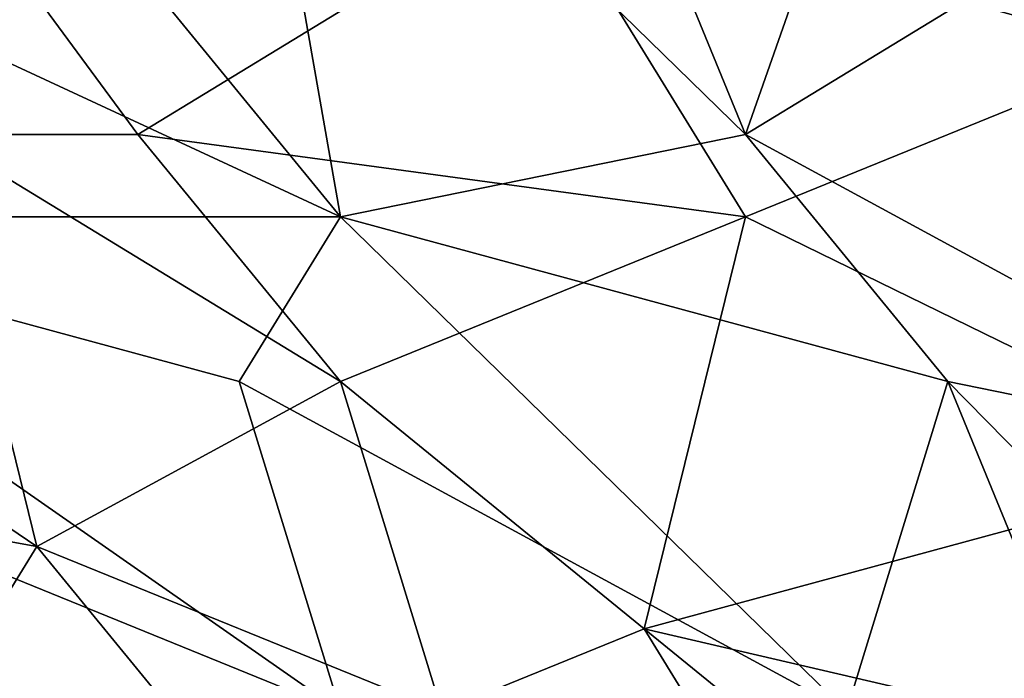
# Model space of a CAD drawing. Extents: x -0.7 to 0.7, y -0.35 to 0.35.
# Tile 140 of 226: x 0.3774 to 0.4146, y -0.2546 to -0.2298. Entities that reach past the tile are written whole.
import ezdxf

# ---------------------------------------------------------------- set-up
doc = ezdxf.new("R2010")
doc.units = 0

msp = doc.modelspace()

# ---------------------------------------------------------------- linework, layer by layer
for points in [[(0.362795, -0.224773, 0.437022), (0.389525, -0.237202, 0.43701), (0.366613, -0.209236, 0.43703)], [(0.389525, -0.237202, 0.43701), (0.385706, -0.215451, 0.437005), (0.366613, -0.209236, 0.43703)], [(0.404799, -0.234095, 0.437003), (0.412436, -0.212344, 0.437011), (0.397162, -0.215451, 0.437008)], [(0.404799, -0.234095, 0.437003), (0.420073, -0.224773, 0.436986), (0.412436, -0.212344, 0.437011)], [(0.385706, -0.215451, 0.437005), (0.404799, -0.234095, 0.437003), (0.397162, -0.215451, 0.437008)], [(0.404799, -0.234095, 0.437003), (0.385706, -0.215451, 0.437005), (0.389525, -0.237202, 0.43701)], [(0.397162, -0.224773, 0.412417), (0.381887, -0.234095, 0.412431), (0.370432, -0.218558, 0.412419)], [(0.381887, -0.234095, 0.412431), (0.37425, -0.234095, 0.412408), (0.370432, -0.218558, 0.412419)], [(0.420073, -0.230987, 0.412428), (0.397162, -0.224773, 0.412417), (0.423892, -0.218558, 0.412414)], [(0.362795, -0.237202, 0.437029), (0.389525, -0.237202, 0.43701), (0.362795, -0.224773, 0.437022)], [(0.381887, -0.234095, 0.412431), (0.397162, -0.224773, 0.412417), (0.404799, -0.237202, 0.412409)], [(0.404799, -0.237202, 0.412409), (0.397162, -0.224773, 0.412417), (0.420073, -0.230987, 0.412428)], [(0.42771, -0.246524, 0.436988), (0.420073, -0.224773, 0.436986), (0.404799, -0.234095, 0.437003)], [(0.423892, -0.246524, 0.412423), (0.404799, -0.237202, 0.412409), (0.420073, -0.230987, 0.412428)], [(0.343702, -0.243417, 0.412451), (0.355157, -0.234095, 0.412432), (0.378069, -0.249631, 0.412434)], [(0.378069, -0.249631, 0.412434), (0.355157, -0.234095, 0.412432), (0.37425, -0.234095, 0.412408)], [(0.37425, -0.234095, 0.412408), (0.381887, -0.234095, 0.412431), (0.389525, -0.243417, 0.412444)], [(0.378069, -0.249631, 0.412434), (0.37425, -0.234095, 0.412408), (0.389525, -0.243417, 0.412444)], [(0.389525, -0.243417, 0.412444), (0.381887, -0.234095, 0.412431), (0.404799, -0.237202, 0.412409)], [(0.412436, -0.243417, 0.436991), (0.404799, -0.234095, 0.437003), (0.389525, -0.237202, 0.43701)], [(0.412436, -0.243417, 0.436991), (0.42771, -0.246524, 0.436988), (0.404799, -0.234095, 0.437003)], [(0.389525, -0.255846, 0.437022), (0.362795, -0.237202, 0.437029), (0.358976, -0.243417, 0.437036)], [(0.385706, -0.243417, 0.437022), (0.389525, -0.237202, 0.43701), (0.362795, -0.237202, 0.437029)], [(0.389525, -0.255846, 0.437022), (0.385706, -0.243417, 0.437022), (0.362795, -0.237202, 0.437029)], [(0.385706, -0.243417, 0.437022), (0.408617, -0.255846, 0.437003), (0.389525, -0.237202, 0.43701)], [(0.408617, -0.255846, 0.437003), (0.412436, -0.243417, 0.436991), (0.389525, -0.237202, 0.43701)], [(0.40098, -0.252738, 0.412423), (0.389525, -0.243417, 0.412444), (0.404799, -0.237202, 0.412409)], [(0.40098, -0.252738, 0.412423), (0.404799, -0.237202, 0.412409), (0.423892, -0.246524, 0.412423)], [(0.370432, -0.26206, 0.412423), (0.343702, -0.243417, 0.412451), (0.378069, -0.249631, 0.412434)], [(0.366613, -0.26206, 0.437056), (0.389525, -0.255846, 0.437022), (0.358976, -0.243417, 0.437036)], [(0.393343, -0.255846, 0.412431), (0.378069, -0.249631, 0.412434), (0.389525, -0.243417, 0.412444)], [(0.389525, -0.255846, 0.437022), (0.408617, -0.255846, 0.437003), (0.385706, -0.243417, 0.437022)], [(0.393343, -0.255846, 0.412431), (0.389525, -0.243417, 0.412444), (0.40098, -0.252738, 0.412423)], [(0.420073, -0.26206, 0.436993), (0.412436, -0.243417, 0.436991), (0.408617, -0.255846, 0.437003)], [(0.412436, -0.243417, 0.436991), (0.42771, -0.258953, 0.436999), (0.42771, -0.246524, 0.436988)], [(0.420073, -0.26206, 0.436993), (0.42771, -0.258953, 0.436999), (0.412436, -0.243417, 0.436991)], [(0.42771, -0.258953, 0.412447), (0.40098, -0.252738, 0.412423), (0.423892, -0.246524, 0.412423)], [(0.370432, -0.26206, 0.412423), (0.378069, -0.249631, 0.412434), (0.385706, -0.258953, 0.41244)], [(0.385706, -0.258953, 0.41244), (0.378069, -0.249631, 0.412434), (0.393343, -0.255846, 0.412431)], [(0.408617, -0.265168, 0.41245), (0.393343, -0.255846, 0.412431), (0.40098, -0.252738, 0.412423)], [(0.40098, -0.252738, 0.412423), (0.42771, -0.258953, 0.412447), (0.423892, -0.271382, 0.412461)], [(0.408617, -0.265168, 0.41245), (0.40098, -0.252738, 0.412423), (0.423892, -0.271382, 0.412461)]]:
    msp.add_3dface(points)

doc.saveas('drawing.dxf')
